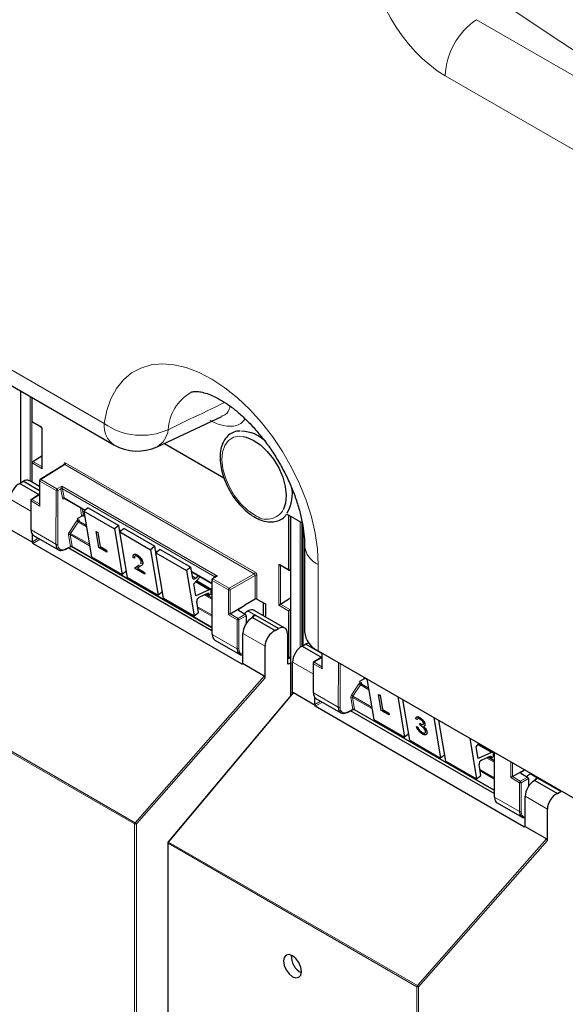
# Paper-space layout 'Blatt2' of a CAD drawing. Header units: millimetres. Extents: x 5 to 418, y 2 to 292.
# Tile 5 of 115: x 96 to 111, y 125 to 152. Entities that reach past the tile are written whole.
import ezdxf

# ---------------------------------------------------------------- set-up
doc = ezdxf.new("R2010")
doc.units = ezdxf.units.MM

psp = doc.layouts.new('Blatt2')

# ---------------------------------------------------------------- linework, layer by layer
at = {"color": 7, "linetype": 'Continuous', "lineweight": 18}
for p, q in [((108.569, 151.873), (126.162, 141.717)), ((125.325, 140.214), (107.732, 150.37)), ((85.442, 148.621), (98.588, 141.032)), ((96.348, 141.902), (96.348, 139.441)), ((96.598, 139.486), (96.598, 141.758)), ((96.644, 141.731), (96.644, 139.459)), ((96.65, 141.091), (96.877, 140.961)), ((96.924, 140.879), (96.924, 139.819)), ((96.924, 139.819), (96.65, 139.977)), ((96.673, 140.017), (96.914, 139.878)), ((97.534, 139.929), (96.884, 139.528)), ((97.51, 139.926), (97.51, 139.942)), ((102.612, 136.997), (97.534, 139.929)), ((97.557, 139.97), (102.635, 137.038)), ((97.297, 139.235), (96.861, 139.487)), ((96.861, 139.487), (96.861, 138.816)), ((96.884, 139.528), (97.32, 139.276)), ((97.32, 139.276), (97.446, 139.349)), ((97.446, 139.349), (101.626, 136.936)), ((96.834, 139.108), (96.649, 138.993)), ((97.293, 137.791), (97.297, 139.235)), ((97.344, 139.235), (97.34, 137.791)), ((97.423, 139.281), (97.344, 139.235)), ((97.464, 139.031), (97.423, 139.273)), ((101.557, 136.918), (97.47, 139.277)), ((97.47, 139.277), (97.51, 139.035)), ((97.51, 139.035), (98.076, 138.709)), ((96.616, 138.683), (96.065, 139.001)), ((96.626, 138.953), (96.626, 138.177)), ((96.861, 138.816), (96.626, 138.953)), ((96.649, 138.993), (96.851, 138.876)), ((97.537, 139.012), (97.495, 139.006)), ((97.981, 138.564), (97.946, 138.776)), ((97.998, 138.746), (98.028, 138.569)), ((98.028, 138.569), (98.061, 138.549)), ((103.595, 138.539), (103.595, 133.742)), ((97.645, 138.108), (97.847, 138.412)), ((97.885, 138.386), (97.683, 138.082)), ((97.885, 138.386), (98.11, 138.256)), ((97.923, 138.423), (97.927, 138.397)), ((98.094, 138.301), (98.102, 138.305)), ((103.844, 135.024), (103.844, 138.395)), ((103.891, 138.368), (103.891, 135.053)), ((96.626, 138.177), (97.293, 137.791)), ((97.681, 137.734), (97.629, 138.048)), ((98.194, 137.752), (97.675, 138.052)), ((97.675, 138.052), (97.727, 137.739)), ((97.683, 138.082), (98.188, 137.791)), ((99, 138.175), (99.042, 138.151)), ((103.92, 138.238), (103.92, 135.07)), ((96.66, 137.86), (96.819, 137.952)), ((96.866, 137.925), (96.671, 137.812)), ((97.551, 137.665), (97.681, 137.734)), ((97.728, 137.73), (101.475, 135.567)), ((99.966, 137.617), (100.008, 137.593)), ((99.525, 137.237), (99.526, 137.238)), ((103.269, 136.156), (103.269, 137.216)), ((103.331, 137.223), (103.315, 137.216)), ((103.315, 137.216), (103.315, 136.183)), ((103.316, 137.243), (103.542, 137.113)), ((104.328, 137.246), (104.328, 134.932)), ((100.933, 137.059), (101.472, 136.748)), ((100.953, 136.936), (101.046, 136.883)), ((101.626, 136.936), (101.504, 136.86)), ((101.559, 136.906), (101.557, 136.918)), ((101.94, 136.609), (102.612, 136.997)), ((102.636, 136.956), (101.963, 136.568)), ((102.636, 136.318), (102.636, 136.956)), ((102.683, 136.956), (102.683, 136.318)), ((101.037, 136.782), (101.4, 136.572)), ((101.066, 136.815), (101.472, 136.58)), ((101.481, 136.82), (101.485, 135.371)), ((101.917, 136.568), (101.481, 136.82)), ((101.504, 136.86), (101.94, 136.609)), ((101.271, 136.431), (101.473, 136.315)), ((101.357, 136.47), (101.389, 136.452)), ((101.472, 136.493), (101.459, 136.5)), ((101.917, 135.898), (101.917, 136.568)), ((101.963, 136.568), (101.963, 135.925)), ((102.854, 135.875), (102.854, 136.22)), ((103.542, 135.999), (103.269, 136.156)), ((103.314, 136.183), (103.564, 136.039)), ((101.091, 136.115), (101.474, 135.894)), ((101.474, 135.859), (101.097, 136.076)), ((102.152, 135.762), (101.917, 135.898)), ((101.963, 135.925), (102.176, 135.802)), ((102.176, 135.802), (102.368, 135.913)), ((102.187, 136.045), (102.187, 136.018)), ((102.391, 135.873), (102.199, 135.762)), ((102.441, 136), (102.653, 135.878)), ((102.622, 135.886), (102.645, 135.873)), ((102.152, 134.986), (102.152, 135.762)), ((102.199, 135.762), (102.199, 134.986)), ((101.485, 135.371), (102.152, 134.986)), ((102.902, 135.054), (102.306, 135.398)), ((104.433, 134.871), (104.433, 134.445)), ((102.27, 134.58), (102.306, 134.602)), ((103.501, 134.593), (103.525, 134.58)), ((103.542, 134.746), (103.585, 134.772)), ((104.187, 134.312), (103.637, 134.63)), ((104.197, 134.581), (104.197, 133.805)), ((104.433, 134.445), (104.197, 134.581)), ((104.406, 134.737), (104.22, 134.622)), ((104.22, 134.622), (104.423, 134.505)), ((104.865, 133.42), (104.868, 134.62)), ((104.915, 134.593), (104.911, 133.42)), ((99.401, 130.285), (92.73, 134.136)), ((92.743, 134.168), (99.414, 130.316)), ((99.414, 130.316), (102.878, 134.251)), ((102.902, 134.207), (99.448, 130.284)), ((105.217, 133.737), (105.419, 134.041)), ((105.457, 134.015), (105.255, 133.711)), ((105.457, 134.015), (105.682, 133.885)), ((105.494, 134.052), (105.499, 134.026)), ((105.553, 134.193), (105.547, 134.228)), ((105.599, 134.198), (105.633, 134.178)), ((105.599, 134.198), (105.599, 134.198)), ((103.66, 133.8), (100.315, 129.796)), ((104.197, 133.805), (104.865, 133.42)), ((105.665, 133.93), (105.673, 133.934)), ((104.232, 133.489), (104.391, 133.581)), ((104.438, 133.554), (104.243, 133.441)), ((105.253, 133.363), (105.2, 133.677)), ((105.766, 133.381), (105.247, 133.681)), ((105.247, 133.681), (105.299, 133.368)), ((105.255, 133.711), (105.76, 133.419)), ((105.123, 133.294), (105.253, 133.363)), ((105.3, 133.359), (109.046, 131.196)), ((108.638, 132.444), (109.044, 132.209)), ((108.609, 132.411), (108.972, 132.201)), ((109.054, 132.204), (109.057, 131)), ((108.843, 132.06), (109.044, 131.944)), ((108.929, 132.099), (108.961, 132.081)), ((109.044, 132.122), (109.031, 132.129)), ((109.488, 131.527), (109.488, 131.953)), ((109.535, 131.926), (109.535, 131.554)), ((108.663, 131.744), (109.046, 131.523)), ((109.046, 131.488), (108.669, 131.705)), ((109.758, 131.674), (109.758, 131.647)), ((109.724, 131.391), (109.488, 131.527)), ((109.535, 131.554), (109.747, 131.431)), ((109.724, 130.615), (109.724, 131.391)), ((109.747, 131.431), (109.94, 131.542)), ((109.963, 131.502), (109.771, 131.391)), ((109.771, 131.391), (109.771, 130.615)), ((110.013, 131.629), (110.225, 131.507)), ((110.194, 131.515), (110.217, 131.502)), ((109.057, 131), (109.724, 130.615)), ((110.473, 130.683), (109.878, 131.027)), ((99.401, 112.393), (99.401, 130.285)), ((99.448, 130.284), (99.448, 112.393)), ((109.842, 130.209), (109.878, 130.231)), ((100.315, 129.796), (106.986, 125.945)), ((106.986, 125.945), (110.45, 129.88)), ((110.473, 129.836), (107.02, 125.913)), ((106.973, 125.914), (100.302, 129.765)), ((100.302, 129.765), (100.302, 111.873)), ((106.973, 108.022), (106.973, 125.914)), ((107.02, 125.913), (107.02, 108.022))]:
    psp.add_line(p, q, dxfattribs=at)
at = {"color": 7, "linetype": 'Continuous', "lineweight": 25}
for p, q in [((85.701, 148.048), (98.847, 140.459)), ((96.339, 141.908), (96.339, 139.435)), ((96.65, 141.091), (96.65, 141.728)), ((100.006, 140.408), (101.743, 141.222)), ((96.657, 141.076), (96.883, 140.945)), ((96.914, 140.893), (96.914, 139.852)), ((100.2, 140.499), (101.799, 139.576)), ((96.673, 140.017), (96.914, 140.165)), ((96.65, 139.456), (96.65, 139.977)), ((97.517, 139.931), (96.867, 139.529)), ((96.323, 139.426), (96.412, 139.481)), ((96.323, 139.426), (96.851, 139.121)), ((96.851, 139.227), (96.412, 139.481)), ((96.851, 139.34), (96.576, 139.499)), ((96.851, 139.501), (96.851, 138.849)), ((96.817, 139.109), (96.632, 138.994)), ((96.851, 139.098), (96.834, 139.108)), ((96.616, 138.966), (96.616, 138.19)), ((97.517, 139.024), (98.07, 138.705)), ((98.155, 138.771), (98.039, 138.68)), ((98.155, 138.771), (98.98, 138.294)), ((97.987, 138.549), (97.864, 138.478)), ((98.034, 138.558), (98.062, 138.542)), ((98.039, 138.68), (98.244, 137.458)), ((98.039, 138.68), (98.864, 138.204)), ((103.477, 138.607), (103.898, 138.364)), ((103.542, 137.113), (103.542, 138.57)), ((103.585, 138.545), (103.585, 133.731)), ((97.864, 138.478), (97.871, 138.437)), ((97.871, 138.437), (97.871, 138.437)), ((98.104, 138.295), (97.917, 138.403)), ((98.98, 138.294), (98.864, 138.204)), ((99.009, 138.125), (98.98, 138.294)), ((103.91, 138.307), (103.91, 135.064)), ((96.668, 137.836), (96.088, 138.171)), ((96.66, 137.86), (96.66, 138.054)), ((96.693, 138.025), (97.363, 137.638)), ((98.369, 138.131), (98.371, 138.132)), ((98.441, 137.703), (98.369, 138.131)), ((98.369, 138.131), (98.412, 138.106)), ((98.371, 138.132), (98.413, 138.107)), ((98.412, 138.106), (98.413, 138.107)), ((98.412, 138.106), (98.475, 137.729)), ((98.413, 138.107), (98.477, 137.73)), ((98.864, 138.204), (99.069, 136.982)), ((99.001, 138.167), (99.037, 138.147)), ((99.121, 138.213), (99.005, 138.122)), ((99.005, 138.122), (99.83, 137.646)), ((99.21, 136.9), (99.005, 138.122)), ((99.121, 138.213), (99.946, 137.736)), ((102.27, 134.58), (96.671, 137.812)), ((97.544, 137.649), (97.689, 137.727)), ((97.721, 137.727), (101.475, 135.56)), ((98.475, 137.729), (98.477, 137.73)), ((98.475, 137.729), (98.647, 137.63)), ((98.477, 137.73), (98.648, 137.631)), ((99.946, 137.736), (99.83, 137.646)), ((99.975, 137.567), (99.946, 137.736)), ((103.962, 137.756), (103.962, 135.442)), ((101.475, 135.469), (97.624, 137.692)), ((98.244, 137.458), (99.069, 136.982)), ((98.655, 137.58), (98.441, 137.703)), ((98.647, 137.63), (98.648, 137.631)), ((98.647, 137.63), (98.655, 137.58)), ((98.648, 137.631), (98.656, 137.581)), ((98.655, 137.58), (98.656, 137.581)), ((99.472, 137.505), (99.473, 137.506)), ((99.83, 137.646), (100.035, 136.424)), ((99.968, 137.609), (100.003, 137.589)), ((100.088, 137.655), (99.972, 137.564)), ((99.972, 137.564), (100.797, 137.088)), ((100.176, 136.342), (99.972, 137.564)), ((100.088, 137.655), (100.913, 137.179)), ((99.398, 137.418), (99.361, 137.44)), ((99.395, 137.153), (99.525, 137.237)), ((99.396, 137.154), (99.526, 137.238)), ((99.398, 137.418), (99.399, 137.419)), ((99.56, 137.2), (99.476, 137.146)), ((99.618, 137.306), (99.619, 137.307)), ((103.323, 137.228), (103.549, 137.098)), ((99.182, 137.07), (99.069, 136.982)), ((99.395, 137.153), (99.396, 137.154)), ((99.675, 136.991), (99.395, 137.153)), ((99.476, 137.146), (99.668, 137.035)), ((99.477, 137.147), (99.669, 137.036)), ((99.668, 137.035), (99.669, 137.036)), ((99.668, 137.035), (99.675, 136.991)), ((99.669, 137.036), (99.676, 136.992)), ((99.675, 136.991), (99.676, 136.992)), ((100.913, 137.179), (100.797, 137.088)), ((100.797, 137.088), (101.001, 135.866)), ((100.962, 136.884), (100.913, 137.179)), ((100.934, 137.051), (101.472, 136.741)), ((100.989, 136.726), (101.159, 136.921)), ((101.107, 136.952), (101.046, 136.883)), ((103.585, 137.11), (103.564, 137.099)), ((99.21, 136.9), (100.035, 136.424)), ((101.042, 136.409), (100.989, 136.726)), ((101.435, 136.573), (101.049, 136.796)), ((101.062, 136.81), (101.472, 136.573)), ((101.471, 136.833), (101.475, 135.385)), ((101.576, 136.917), (101.487, 136.862)), ((100.148, 136.512), (100.035, 136.424)), ((101.4, 136.572), (101.042, 136.409)), ((101.132, 136.368), (101.384, 136.483)), ((101.473, 136.35), (101.305, 136.447)), ((101.347, 136.466), (101.399, 136.436)), ((101.384, 136.483), (101.389, 136.452)), ((101.459, 136.506), (101.452, 136.546)), ((101.472, 136.503), (101.458, 136.512)), ((100.176, 136.342), (101.001, 135.866)), ((101.117, 135.957), (101.068, 136.251)), ((101.963, 135.925), (102.357, 136.152)), ((102.187, 136.045), (102.357, 136.152)), ((102.636, 136.318), (102.357, 136.154)), ((102.357, 136.154), (102.357, 136.152)), ((102.683, 136.318), (102.908, 136.188)), ((102.863, 135.87), (102.863, 136.214)), ((102.908, 136.188), (102.908, 135.843)), ((103.315, 136.183), (103.585, 136.35)), ((101.001, 135.866), (101.117, 135.957)), ((102.187, 136.018), (102.368, 135.913)), ((102.391, 135.873), (102.391, 135.66)), ((103.431, 135.541), (102.611, 136.015)), ((102.645, 135.873), (102.653, 135.878)), ((103.261, 135.527), (102.653, 135.878)), ((103.542, 134.746), (103.542, 135.999)), ((103.564, 136.039), (103.585, 136.053)), ((102.563, 135.823), (102.547, 135.814)), ((102.563, 135.823), (103.169, 135.473)), ((102.306, 134.601), (102.306, 135.398)), ((103.169, 135.473), (103.261, 135.527)), ((103.501, 135.388), (103.501, 134.594)), ((101.553, 135.219), (102.223, 134.833)), ((103.895, 135.054), (103.984, 135.11)), ((104.423, 134.856), (103.984, 135.11)), ((102.902, 134.207), (102.902, 135.054)), ((103.895, 135.054), (104.423, 134.75)), ((104.328, 134.932), (120.008, 125.88)), ((104.423, 134.877), (104.423, 134.478)), ((102.878, 134.251), (102.298, 134.586)), ((103.518, 134.732), (103.501, 134.742)), ((103.525, 134.58), (103.585, 134.612)), ((103.535, 134.731), (103.585, 134.761)), ((103.637, 133.793), (103.637, 134.63)), ((104.187, 134.595), (104.187, 133.819)), ((104.389, 134.738), (104.203, 134.623)), ((104.423, 134.727), (104.406, 134.737)), ((105.559, 134.178), (105.436, 134.107)), ((105.436, 134.107), (105.443, 134.066)), ((105.443, 134.066), (105.443, 134.066)), ((105.675, 133.924), (105.489, 134.032)), ((105.606, 134.187), (105.634, 134.171)), ((105.633, 134.179), (105.815, 133.087)), ((103.641, 133.798), (100.3, 129.8)), ((104.24, 133.465), (103.66, 133.8)), ((105.941, 133.76), (105.942, 133.761)), ((106.013, 133.332), (105.941, 133.76)), ((105.941, 133.76), (105.984, 133.735)), ((105.942, 133.761), (105.985, 133.736)), ((104.232, 133.489), (104.232, 133.683)), ((104.265, 133.653), (104.934, 133.267)), ((105.984, 133.735), (105.985, 133.736)), ((105.984, 133.735), (106.047, 133.358)), ((105.985, 133.736), (106.048, 133.358)), ((106.458, 133.702), (106.64, 132.611)), ((106.782, 132.529), (106.599, 133.621)), ((109.842, 130.209), (104.243, 133.441)), ((105.115, 133.278), (105.261, 133.356)), ((109.047, 131.098), (105.196, 133.321)), ((105.293, 133.356), (109.046, 131.189)), ((106.227, 133.209), (106.013, 133.332)), ((106.047, 133.358), (106.219, 133.259)), ((106.047, 133.358), (106.048, 133.358)), ((106.048, 133.358), (106.22, 133.26)), ((106.219, 133.259), (106.22, 133.26)), ((106.219, 133.259), (106.227, 133.209)), ((106.22, 133.26), (106.228, 133.21)), ((105.815, 133.087), (106.64, 132.611)), ((106.227, 133.209), (106.228, 133.21)), ((106.981, 133.084), (106.944, 133.105)), ((106.981, 133.084), (106.982, 133.085)), ((106.995, 133.103), (106.982, 133.085)), ((107.048, 133.144), (107.049, 133.145)), ((107.056, 132.976), (107.057, 132.977)), ((107.063, 132.932), (107.056, 132.976)), ((107.187, 132.963), (107.188, 132.964)), ((107.424, 133.145), (107.607, 132.053)), ((107.748, 131.971), (107.565, 133.063)), ((106.753, 132.699), (106.64, 132.611)), ((106.963, 132.9), (106.965, 132.901)), ((106.963, 132.9), (107.001, 132.879)), ((106.965, 132.901), (107.002, 132.88)), ((107.001, 132.879), (107.002, 132.88)), ((107.043, 132.801), (107.044, 132.802)), ((107.116, 132.738), (107.117, 132.739)), ((107.204, 132.841), (107.206, 132.842)), ((107.242, 132.75), (107.243, 132.751)), ((106.782, 132.529), (107.607, 132.053)), ((108.39, 132.587), (108.573, 131.495)), ((108.56, 132.355), (108.638, 132.444)), ((109.007, 132.202), (108.621, 132.425)), ((108.634, 132.439), (109.044, 132.202)), ((108.613, 132.038), (108.56, 132.355)), ((108.972, 132.201), (108.613, 132.038)), ((109.03, 132.135), (109.024, 132.175)), ((109.044, 132.209), (109.047, 131.014)), ((107.72, 132.141), (107.607, 132.053)), ((107.748, 131.971), (108.573, 131.495)), ((108.704, 131.997), (108.955, 132.111)), ((109.044, 131.979), (108.877, 132.076)), ((108.918, 132.095), (108.97, 132.065)), ((108.955, 132.111), (108.961, 132.081)), ((109.044, 132.132), (109.029, 132.141)), ((108.689, 131.585), (108.64, 131.88)), ((109.535, 131.554), (109.857, 131.74)), ((109.758, 131.674), (109.86, 131.738)), ((109.759, 131.647), (109.94, 131.542)), ((108.573, 131.495), (108.689, 131.585)), ((109.963, 131.502), (109.963, 131.289)), ((110.135, 131.452), (110.119, 131.443)), ((110.135, 131.452), (110.741, 131.102)), ((110.217, 131.502), (110.225, 131.507)), ((110.833, 131.156), (110.225, 131.507)), ((110.741, 131.102), (110.833, 131.156)), ((109.125, 130.848), (109.794, 130.462)), ((109.878, 130.23), (109.878, 131.027)), ((110.473, 129.836), (110.473, 130.683)), ((110.45, 129.88), (109.87, 130.215)), ((100.292, 129.778), (100.292, 111.887))]:
    psp.add_line(p, q, dxfattribs=at)
at = {"color": 7, "linetype": 'Continuous', "lineweight": 18, "flags": 128}
for points in [[(98.588, 141.032), (98.658, 141.383), (98.767, 141.698), (98.915, 141.974), (99.1, 142.205), (99.318, 142.389), (99.566, 142.523), (99.842, 142.605), (100.141, 142.634), (100.458, 142.61), (100.789, 142.532), (101.13, 142.402), (101.476, 142.222), (101.821, 141.995), (102.16, 141.723), (102.489, 141.411), (102.804, 141.062), (103.098, 140.683), (103.369, 140.279), (103.612, 139.854), (103.824, 139.416), (104.002, 138.971), (104.143, 138.525), (104.245, 138.085), (104.307, 137.656), (104.328, 137.246)], [(102.626, 138.574), (102.434, 138.705), (102.25, 138.88), (102.084, 139.089), (101.944, 139.324), (101.838, 139.571), (101.77, 139.819), (101.744, 140.055), (101.761, 140.268), (101.82, 140.446), (101.919, 140.58), (102.052, 140.665), (102.213, 140.695), (102.31, 140.688)], [(100.3, 129.8), (100.301, 129.801), (100.303, 129.801), (100.306, 129.8), (100.31, 129.799), (100.315, 129.796)]]:
    psp.add_lwpolyline(points, dxfattribs=at)
at = {"color": 7, "linetype": 'Continuous', "lineweight": 25, "flags": 128}
for points in [[(102.31, 140.688), (102.394, 140.669), (102.585, 140.589), (102.777, 140.458), (102.961, 140.284), (103.127, 140.074), (103.267, 139.839), (103.373, 139.592), (103.441, 139.344), (103.468, 139.108), (103.451, 138.895), (103.397, 138.729)], [(101.046, 136.883), (101.033, 136.87), (101.02, 136.861), (101.006, 136.855), (100.993, 136.853), (100.982, 136.855), (100.973, 136.861), (100.966, 136.871), (100.962, 136.884)], [(101.389, 136.452), (101.394, 136.44), (101.403, 136.434), (101.416, 136.435), (101.43, 136.442), (101.443, 136.455), (101.453, 136.472), (101.458, 136.49), (101.459, 136.506)], [(108.961, 132.081), (108.966, 132.069), (108.975, 132.063), (108.988, 132.064), (109.002, 132.071), (109.014, 132.084), (109.024, 132.101), (109.03, 132.119), (109.03, 132.135)], [(103.637, 126.746), (103.544, 126.778), (103.465, 126.763), (103.412, 126.702), (103.394, 126.605), (103.412, 126.487), (103.465, 126.365), (103.544, 126.259), (103.637, 126.183), (103.73, 126.151), (103.809, 126.166), (103.862, 126.227), (103.881, 126.324), (103.862, 126.442), (103.809, 126.564), (103.73, 126.67), (103.637, 126.746)]]:
    psp.add_lwpolyline(points, dxfattribs=at)
at = {"color": 7, "linetype": 'Continuous', "lineweight": 18}
for centre, radius, start, end in [((109.664, 150.278), 1.935, 124.4666, 177.2658), ((101.545, 140.795), 1.247, 120.0161, 176.7416), ((96.892, 140.959), 0.0161, 172.9606, 235.6794), ((96.931, 140.894), 0.0169, 186.7025, 245.4816), ((99.204, 140.966), 0.62, 173.888, 234.7998), ((99.589, 142.45), 1.735, 234.7813, 294.168), ((99.718, 140.92), 0.584, 299.215, 354.7003), ((97.502, 139.926), 0.0182, 19.2634, 64.3043), ((97.505, 139.972), 0.0514, 303.2297, 357.3477), ((96.867, 139.502), 0.016, 184.1293, 247.1908), ((96.913, 139.485), 0.0514, 123.2297, 177.3477), ((96.875, 139.514), 0.0162, 53.4892, 117.3259), ((97.348, 139.233), 0.0514, 123.2297, 177.3477), ((97.321, 139.281), 0.0512, 242.4759, 296.7416), ((97.291, 139.232), 0.0528, 3.4149, 56.4832), ((97.446, 139.236), 0.0504, 62.6429, 117.9178), ((97.45, 139.237), 0.0449, 63.9209, 126.4321), ((97.491, 138.995), 0.0449, 63.9209, 126.4321), ((96.632, 138.967), 0.016, 184.1293, 247.1908), ((96.677, 138.95), 0.0514, 123.2297, 177.3477), ((96.639, 138.98), 0.0162, 53.4892, 117.3259), ((97.518, 139.002), 0.0238, 102.175, 169.771), ((98.008, 138.528), 0.0449, 63.9209, 126.4321), ((102.946, 138.977), 0.514, 231.5151, 331.2669), ((98.105, 138.75), 0.425, 232.6804, 238.9253), ((97.934, 138.406), 0.0204, 123.7902, 182.0212), ((97.655, 138.012), 0.0449, 63.9209, 126.4321), ((97.903, 138.446), 0.425, 232.6804, 238.9253), ((97.317, 137.837), 0.0512, 242.4759, 296.7416), ((97.708, 137.698), 0.0449, 63.9209, 126.4321), ((97.705, 137.696), 0.0408, 54.9274, 123.3475), ((104.579, 137.813), 0.62, 185.4968, 246.09), ((97.535, 137.663), 0.0167, 303.6026, 5.3504), ((103.292, 137.262), 0.0514, 242.6565, 296.7662), ((103.332, 137.242), 0.0165, 173.888, 234.7998), ((101.549, 136.905), 0.018, 17.5405, 64.455), ((101.547, 136.9), 0.0203, 30.4838, 61.6846), ((102.584, 137.04), 0.0514, 303.2297, 357.3477), ((102.659, 136.91), 0.0514, 62.6565, 116.7662), ((101.488, 136.835), 0.0164, 185.2459, 246.429), ((101.532, 136.818), 0.0514, 123.2297, 177.3477), ((101.495, 136.847), 0.0167, 54.4655, 116.3558), ((101.968, 136.566), 0.0514, 123.2297, 177.3477), ((101.94, 136.614), 0.0514, 242.6565, 296.7662), ((101.911, 136.565), 0.0529, 3.5222, 56.4778), ((102.204, 135.76), 0.0514, 123.2297, 177.3477), ((102.176, 135.808), 0.0514, 242.6565, 296.7662), ((102.146, 135.758), 0.0529, 3.5222, 56.4778), ((102.176, 135.032), 0.0514, 242.6565, 296.7662), ((104.203, 134.596), 0.016, 184.1293, 247.1908), ((104.249, 134.579), 0.0514, 123.2297, 177.3477), ((104.211, 134.609), 0.0162, 53.4892, 117.3259), ((105.677, 134.379), 0.425, 232.6804, 238.9253), ((105.506, 134.035), 0.0204, 123.7902, 182.0212), ((105.58, 134.157), 0.0449, 63.9209, 126.4321), ((105.227, 133.64), 0.0449, 63.9209, 126.4321), ((105.475, 134.075), 0.425, 232.6804, 238.9253), ((104.888, 133.466), 0.0512, 242.4759, 296.7416), ((105.106, 133.292), 0.0167, 303.6026, 5.3504), ((105.279, 133.327), 0.0449, 63.9209, 126.4321), ((105.276, 133.325), 0.0408, 54.9274, 123.3475), ((109.775, 131.388), 0.0514, 123.2297, 177.3477), ((109.748, 131.436), 0.0514, 242.6565, 296.7662), ((109.718, 131.387), 0.0529, 3.5222, 56.4778), ((109.748, 130.66), 0.0514, 242.6565, 296.7662), ((99.453, 130.282), 0.0515, 138.52, 177.2636), ((99.356, 130.221), 0.112, 34.6783, 58.7001), ((99.425, 130.33), 0.0514, 242.6565, 296.7662), ((100.353, 129.762), 0.0515, 138.52, 177.2636), ((100.308, 129.78), 0.0165, 185.0787, 246.2415), ((107.024, 125.911), 0.0515, 138.52, 177.2636), ((106.996, 125.959), 0.0514, 242.6565, 296.7662), ((106.928, 125.85), 0.112, 34.6783, 58.7001)]:
    psp.add_arc(centre, radius, start, end, dxfattribs=at)
at = {"color": 7, "linetype": 'Continuous', "lineweight": 25}
for centre, radius, start, end in [((102.235, 139.844), 0.984, 46.4583, 87.9889), ((99.472, 141.542), 1.25, 240.0027, 295.1373), ((96.885, 139.501), 0.0333, 121.7291, 180), ((102.698, 139.126), 0.935, 328.169, 14.0235), ((96.649, 138.966), 0.0333, 121.7291, 180), ((96.632, 138.191), 0.016, 184.1293, 247.1908), ((97.537, 137.664), 0.0165, 233.6157, 292.9576), ((101.505, 136.834), 0.0333, 121.7318, 180.1525), ((101.418, 136.543), 0.0339, 4.7698, 122.1417), ((101.19, 136.26), 0.122, 118.1691, 184.1411), ((101.492, 135.386), 0.0164, 185.2459, 246.429), ((104.563, 135.487), 0.603, 184.2707, 247.0494), ((104.221, 134.595), 0.0333, 121.7291, 180), ((104.203, 133.82), 0.016, 184.1293, 247.1908), ((105.109, 133.293), 0.0165, 233.6157, 292.9576), ((108.566, 132.513), 0.0312, 199.5859, 279.1095), ((108.99, 132.172), 0.0339, 4.7698, 122.1417), ((108.762, 131.889), 0.122, 118.1691, 184.1411), ((109.063, 131.015), 0.0164, 185.2459, 246.429), ((100.325, 129.778), 0.0333, 140.1152, 180), ((104.099, 126.731), 0.495, 176.4112, 243.5834)]:
    psp.add_arc(centre, radius, start, end, dxfattribs=at)
at = {"color": 7, "linetype": 'Continuous', "lineweight": 18}
for centre, major_axis, ratio, start_param, end_param in [((107.737, 152.752), (-1.458, 2.526), 0.578965, 0.786849, 2.354907), ((236.428, 223.756), (166.595, 8.047), 0.60688, 3.82384, 3.966971), ((236.474, 222.763), (167.846, 8.044), 0.606667, 3.824081, 3.971771), ((96.876, 140.906), (-0.0333, 0.0578), 0.577908, 3.92875, 5.498633), ((97.557, 139.915), (-0.0333, 0.0578), 0.577206, 5.498021, 7.068512), ((97.533, 139.901), (-0.0158, 0.0294), 0.576503, 5.515406, 6.31802), ((97.447, 139.322), (0.0211, 0.0489), 0.234251, 1.089993, 2.663561), ((97.447, 139.322), (-0.0202, 0.0487), 0.214465, 3.634049, 5.207618), ((97.471, 139.309), (0.0344, 0.0571), 0.585558, 2.386902, 2.54121), ((97.494, 139.295), (0.0177, 0.0283), 0.593469, 2.398065, 2.552372), ((97.534, 139.053), (0.0177, 0.0283), 0.593469, 2.552372, 3.163319), ((97.511, 139.066), (0.0344, 0.0571), 0.585558, 2.54121, 3.588407), ((98.029, 138.6), (0.0344, 0.0571), 0.585558, 2.54121, 2.90933), ((98.052, 138.586), (0.0177, 0.0283), 0.593469, 2.552372, 3.163319), ((97.878, 138.387), (0.0344, 0.0571), 0.585558, 0.939456, 1.494012), ((97.877, 138.387), (0.0323, 0.0583), 0.568962, 5.662266, 7.184369), ((97.901, 138.373), (0.0177, 0.0283), 0.593469, 0.941753, 1.505175), ((97.901, 138.373), (0.0157, 0.0294), 0.560319, 6.263818, 7.183844), ((97.676, 138.083), (0.0344, 0.0571), 0.585558, 1.494012, 2.54121), ((97.699, 138.069), (0.0177, 0.0283), 0.593469, 1.505175, 2.552372), ((97.556, 137.911), (0.155, 0.257), 0.585558, 2.366677, 3.92002), ((97.657, 137.748), (-0.0241, 0.0247), 0.35216, 3.652218, 3.840823), ((97.706, 137.774), (0.0212, 0.0476), 0.236756, 2.827209, 3.438277), ((97.706, 137.774), (-0.0197, 0.0482), 0.23661, 2.84514, 3.456086), ((97.68, 137.766), (-0.0408, 0.0535), 0.467927, 3.678044, 3.866649), ((103.316, 137.189), (-0.0333, 0.0578), 0.576853, 5.499542, 7.069425), ((103.339, 137.202), (-0.0183, 0.028), 0.55464, 6.20273, 7.03952), ((101.627, 136.909), (0.0697, -0.0149), 0.370375, 1.655752, 3.22932), ((101.579, 136.936), (0.0157, 0.0294), 0.560319, 2.356971, 2.511278), ((101.627, 136.909), (0.0692, 0.017), 0.370371, 1.485914, 2.288556), ((102.612, 136.97), (-0.0167, 0.0289), 0.598058, 3.927226, 5.497718), ((102.635, 136.983), (-0.0333, 0.0577), 0.577557, 3.927224, 5.497716), ((102.415, 135.106), (0.154, 0.257), 0.587369, 2.36515, 3.406946), ((105.45, 134.016), (0.0344, 0.0571), 0.585558, 0.939456, 1.494012), ((105.449, 134.016), (0.0323, 0.0583), 0.568962, 5.662266, 7.184369), ((105.473, 134.002), (0.0177, 0.0283), 0.593469, 0.941753, 1.505175), ((105.473, 134.002), (0.0157, 0.0294), 0.560319, 6.263818, 7.183844), ((105.6, 134.229), (0.0344, 0.0571), 0.585558, 2.54121, 2.90933), ((105.623, 134.215), (0.0177, 0.0283), 0.593469, 2.552372, 3.163319), ((105.248, 133.712), (0.0344, 0.0571), 0.585558, 1.494012, 2.54121), ((105.271, 133.698), (0.0177, 0.0283), 0.593469, 1.505175, 2.552372), ((105.127, 133.54), (0.155, 0.257), 0.585558, 2.366677, 3.92002), ((105.229, 133.377), (-0.0241, 0.0247), 0.35216, 3.652218, 3.840823), ((105.278, 133.403), (0.0212, 0.0476), 0.236756, 2.827209, 3.438277), ((105.278, 133.403), (-0.0197, 0.0482), 0.23661, 2.84514, 3.456086), ((105.252, 133.395), (-0.0408, 0.0535), 0.467927, 3.678044, 3.866649), ((109.987, 130.735), (0.154, 0.257), 0.587369, 2.36515, 3.406946)]:
    psp.add_ellipse(centre, major_axis=major_axis, ratio=ratio, start_param=start_param, end_param=end_param, dxfattribs=at)
at = {"color": 7, "linetype": 'Continuous', "lineweight": 25}
for centre, major_axis, ratio, start_param, end_param in [((96.674, 141.104), (0.0171, 0.0286), 0.587369, 2.36515, 3.150629), ((96.674, 139.99), (0.0171, 0.0286), 0.587369, 0.846713, 2.36515), ((96.947, 139.833), (-0.0236, 0.0408), 0.577335, 0.785358, 1.570756), ((96.296, 139.139), (0.162, 0.291), 0.567218, 0.660989, 2.347686), ((96.412, 139.208), (0.162, 0.291), 0.567218, 6.274758, 7.060075), ((96.834, 139.081), (-0.0167, 0.0289), 0.577206, 5.498021, 6.300635), ((96.885, 138.83), (-0.0236, 0.0408), 0.577335, 0.785358, 1.570756), ((96.858, 138.315), (0.163, 0.291), 0.568242, 2.348502, 3.133981), ((96.684, 137.847), (-0.0167, 0.0289), 0.577557, 0.785632, 1.615746), ((96.72, 137.868), (0.0505, 0.054), 0.359583, 2.484661, 3.225039), ((97.532, 137.925), (0.171, 0.286), 0.584752, 2.365594, 3.918937), ((103.565, 137.127), (0.0162, 0.0291), 0.567218, 2.347686, 3.866122), ((102.659, 136.304), (0.0333, 0.0008), 0.592198, 0.771607, 2.32495), ((103.292, 136.17), (0.0333, 0.0192), 0.00007, 0.837717, 2.356154), ((103.292, 136.197), (0.0333, 0.0016), 0.606667, 5.416362, 5.451269), ((101.94, 135.912), (0.0333, 0.0192), 0.00007, 0.802811, 2.356154), ((102.211, 136.032), (0.0333, 0.0005), 0.587275, 2.373339, 3.917956), ((102.441, 135.728), (0.163, 0.291), 0.568242, 0.777706, 1.182052), ((102.368, 135.886), (-0.0167, 0.0289), 0.577557, 3.927224, 5.497716), ((102.441, 135.728), (0.171, 0.286), 0.586378, 0.008105, 0.793422), ((102.63, 135.619), (0.162, 0.291), 0.566193, 0.810986, 1.231265), ((102.653, 135.605), (0.162, 0.291), 0.567218, 0.77689, 0.811796), ((103.565, 136.013), (0.0162, 0.0291), 0.567218, 0.82925, 2.347686), ((102.538, 135.536), (0.162, 0.291), 0.567218, 0.735275, 2.347686), ((103.261, 135.254), (0.171, 0.286), 0.587369, 5.506743, 7.077539), ((101.717, 135.509), (0.162, 0.291), 0.569814, 2.347111, 3.13259), ((103.141, 135.188), (0.171, 0.286), 0.587369, 0.678453, 2.36515), ((103.984, 134.837), (0.162, 0.291), 0.567218, 0.373516, 0.77689), ((102.392, 135.12), (0.171, 0.286), 0.586378, 2.364218, 3.568607), ((103.868, 134.768), (0.162, 0.291), 0.567218, 0.660989, 2.347686), ((102.317, 134.636), (0.0487, 0.0552), 0.363623, 3.214844, 3.955221), ((102.282, 134.615), (-0.0167, 0.0289), 0.577206, 3.096806, 3.92692), ((103.525, 134.607), (0.0171, 0.0286), 0.587369, 2.36515, 3.918493), ((103.518, 134.759), (-0.0167, 0.0289), 0.577206, 2.356428, 3.92692), ((104.406, 134.71), (-0.0167, 0.0289), 0.577206, 5.498021, 6.300635), ((104.457, 134.459), (-0.0236, 0.0408), 0.577335, 0.785358, 1.570756), ((102.878, 134.22), (-0.0146, 0.0323), 0.574256, 4.046328, 5.609201), ((103.66, 133.769), (-0.0148, 0.0325), 0.565458, 5.613623, 6.548363), ((104.429, 133.944), (0.163, 0.291), 0.568242, 2.348502, 3.133981), ((104.256, 133.476), (-0.0167, 0.0289), 0.577557, 0.785632, 1.615746), ((104.292, 133.497), (0.0505, 0.054), 0.359583, 2.484661, 3.225039), ((105.104, 133.554), (0.171, 0.286), 0.584752, 2.365594, 3.918937), ((109.783, 131.661), (0.0333, 0.0005), 0.587275, 2.373339, 3.917956), ((109.512, 131.54), (0.0333, 0.0192), 0.00007, 0.802811, 2.356154), ((110.109, 131.165), (0.162, 0.291), 0.567218, 0.735275, 2.347686), ((110.013, 131.357), (0.163, 0.291), 0.568242, 0.777706, 1.182052), ((109.94, 131.515), (-0.0167, 0.0289), 0.577557, 3.927224, 5.497716), ((110.202, 131.248), (0.162, 0.291), 0.566193, 0.810986, 1.231266), ((110.225, 131.234), (0.162, 0.291), 0.567218, 0.77689, 0.811796), ((110.713, 130.817), (0.171, 0.286), 0.587369, 0.678453, 2.36515), ((109.289, 131.138), (0.162, 0.291), 0.569814, 2.347111, 3.13259), ((109.964, 130.749), (0.171, 0.286), 0.586378, 2.364218, 3.568607), ((109.889, 130.265), (0.0487, 0.0552), 0.363623, 3.214844, 3.955221), ((109.854, 130.244), (-0.0167, 0.0289), 0.577206, 3.096806, 3.92692), ((110.45, 129.849), (-0.0146, 0.0323), 0.574256, 4.046328, 5.609201)]:
    psp.add_ellipse(centre, major_axis=major_axis, ratio=ratio, start_param=start_param, end_param=end_param, dxfattribs=at)
for points, knots in [([(100.92, 141.874), (100.929, 141.878), (100.945, 141.886), (101.008, 141.896), (101.109, 141.894), (101.252, 141.867), (101.433, 141.806), (101.638, 141.709), (101.863, 141.574), (102.101, 141.399), (102.346, 141.185), (102.59, 140.936), (102.829, 140.654), (103.056, 140.345), (103.265, 140.015), (103.453, 139.67), (103.614, 139.318), (103.746, 138.966), (103.848, 138.623), (103.917, 138.297), (103.955, 138.003), (103.96, 137.835), (103.962, 137.756)], [0, 0, 0, 0, 0.058392, 0.110339, 0.158145, 0.208645, 0.256952, 0.304816, 0.352876, 0.401478, 0.450749, 0.500667, 0.551137, 0.602026, 0.653186, 0.704466, 0.75569, 0.806675, 0.857272, 0.907341, 0.95677, 1, 1, 1, 1]), ([(96.883, 140.945), (96.886, 140.944), (96.89, 140.941), (96.898, 140.933), (96.905, 140.922), (96.911, 140.91), (96.914, 140.9), (96.914, 140.895), (96.914, 140.893)], [0, 0, 0, 0, 0.161224, 0.32474, 0.5035149, 0.6909923, 0.8583236, 1, 1, 1, 1]), ([(102.237, 140.83), (102.206, 140.83), (102.117, 140.83), (101.987, 140.773), (101.859, 140.668), (101.766, 140.523), (101.708, 140.345), (101.687, 140.137), (101.704, 139.908), (101.759, 139.666), (101.85, 139.422), (101.972, 139.186), (102.12, 138.966), (102.29, 138.771), (102.466, 138.614), (102.586, 138.541), (102.641, 138.508)], [0, 0, 0, 0, 0.037901, 0.111761, 0.183666, 0.255268, 0.328296, 0.403168, 0.479003, 0.554948, 0.63076, 0.706474, 0.782186, 0.85799, 0.933992, 1, 1, 1, 1]), ([(97.52, 139.933), (97.52, 139.933), (97.52, 139.934), (97.518, 139.931), (97.517, 139.931), (97.517, 139.931)], [0, 0, 0, 0, 0.234585, 0.918463, 1, 1, 1, 1]), ([(97.513, 139.025), (97.514, 139.025), (97.514, 139.025), (97.516, 139.024), (97.517, 139.024)], [0, 0, 0, 0, 0.523722, 1, 1, 1, 1]), ([(98.031, 138.559), (98.028, 138.559), (98.018, 138.559), (98.003, 138.556), (97.992, 138.551), (97.987, 138.549)], [0, 0, 0, 0, 0.142295, 0.638048, 1, 1, 1, 1]), ([(98.031, 138.559), (98.031, 138.559), (98.03, 138.559), (98.033, 138.559), (98.034, 138.558), (98.034, 138.558)], [0, 0, 0, 0, 0.066112, 0.770891, 1, 1, 1, 1]), ([(102.641, 138.508), (102.676, 138.49), (102.774, 138.44), (102.937, 138.391), (103.122, 138.383), (103.287, 138.429), (103.408, 138.504), (103.458, 138.574), (103.476, 138.598)], [0, 0, 0, 0, 0.106595, 0.309226, 0.511216, 0.708608, 0.900053, 1, 1, 1, 1]), ([(97.871, 138.437), (97.872, 138.434), (97.873, 138.428), (97.878, 138.419), (97.885, 138.409), (97.891, 138.403), (97.896, 138.4), (97.897, 138.399), (97.898, 138.399)], [0, 0, 0, 0, 0.214711, 0.429422, 0.644123, 0.858848, 0.965995, 1, 1, 1, 1]), ([(97.917, 138.403), (97.917, 138.403), (97.914, 138.404), (97.913, 138.407), (97.913, 138.406), (97.913, 138.406)], [0, 0, 0, 0, 0.223305, 0.977467, 1, 1, 1, 1]), ([(97.69, 137.727), (97.692, 137.728), (97.698, 137.731), (97.708, 137.731), (97.716, 137.73), (97.72, 137.728), (97.72, 137.728)], [0, 0, 0, 0, 0.22684, 0.616821, 0.995683, 1, 1, 1, 1]), ([(99.361, 137.44), (99.36, 137.459), (99.358, 137.498), (99.385, 137.525), (99.425, 137.528), (99.456, 137.512), (99.472, 137.505)], [0, 0, 0, 0, 0.280029, 0.559515, 0.779668, 1, 1, 1, 1]), ([(99.373, 137.503), (99.378, 137.511), (99.389, 137.528), (99.427, 137.528), (99.457, 137.513), (99.473, 137.506)], [0, 0, 0, 0, 0.30407, 0.651893, 1, 1, 1, 1]), ([(99.477, 137.462), (99.463, 137.469), (99.436, 137.482), (99.408, 137.474), (99.397, 137.45), (99.398, 137.429), (99.398, 137.418)], [0, 0, 0, 0, 0.279699, 0.558847, 0.779176, 1, 1, 1, 1]), ([(99.405, 137.459), (99.403, 137.456), (99.397, 137.446), (99.398, 137.43), (99.399, 137.419)], [0, 0, 0, 0, 0.322525, 1, 1, 1, 1]), ([(99.472, 137.505), (99.49, 137.492), (99.528, 137.468), (99.574, 137.409), (99.606, 137.353), (99.614, 137.321), (99.618, 137.306)], [0, 0, 0, 0, 0.27989, 0.559224, 0.779582, 1, 1, 1, 1]), ([(99.473, 137.506), (99.492, 137.493), (99.529, 137.468), (99.576, 137.41), (99.607, 137.353), (99.615, 137.322), (99.619, 137.307)], [0, 0, 0, 0, 0.27989, 0.559224, 0.779582, 1, 1, 1, 1]), ([(99.581, 137.324), (99.577, 137.338), (99.569, 137.366), (99.539, 137.409), (99.508, 137.442), (99.487, 137.455), (99.477, 137.462)], [0, 0, 0, 0, 0.279126, 0.558978, 0.77935, 1, 1, 1, 1]), ([(99.558, 137.263), (99.562, 137.265), (99.573, 137.272), (99.583, 137.291), (99.582, 137.313), (99.581, 137.324)], [0, 0, 0, 0, 0.254029, 0.627309, 1, 1, 1, 1]), ([(99.618, 137.306), (99.619, 137.29), (99.621, 137.258), (99.597, 137.225), (99.574, 137.21), (99.56, 137.2)], [0, 0, 0, 0, 0.279288, 0.559154, 1, 1, 1, 1]), ([(99.619, 137.307), (99.62, 137.291), (99.622, 137.259), (99.607, 137.237), (99.595, 137.228), (99.593, 137.226)], [0, 0, 0, 0, 0.429207, 0.859302, 1, 1, 1, 1]), ([(103.318, 137.23), (103.318, 137.23), (103.319, 137.23), (103.321, 137.229), (103.323, 137.228)], [0, 0, 0, 0, 0.59177, 1, 1, 1, 1]), ([(102.622, 135.886), (102.622, 135.886), (102.622, 135.886), (102.622, 135.886), (102.622, 135.885), (102.619, 135.881), (102.608, 135.868), (102.591, 135.848), (102.571, 135.831), (102.563, 135.823)], [0, 0, 0, 0, 0.001889, 0.004446, 0.011168, 0.040889, 0.158687, 0.629671, 1, 1, 1, 1]), ([(105.443, 134.066), (105.444, 134.063), (105.445, 134.057), (105.45, 134.047), (105.456, 134.038), (105.463, 134.032), (105.467, 134.029), (105.469, 134.028), (105.47, 134.028)], [0, 0, 0, 0, 0.214711, 0.429422, 0.644123, 0.858848, 0.965995, 1, 1, 1, 1]), ([(105.489, 134.032), (105.488, 134.032), (105.486, 134.033), (105.485, 134.036), (105.485, 134.035), (105.485, 134.035)], [0, 0, 0, 0, 0.223305, 0.977467, 1, 1, 1, 1]), ([(105.602, 134.188), (105.6, 134.188), (105.59, 134.188), (105.574, 134.185), (105.564, 134.18), (105.559, 134.178)], [0, 0, 0, 0, 0.142295, 0.638048, 1, 1, 1, 1]), ([(105.602, 134.188), (105.602, 134.188), (105.602, 134.188), (105.605, 134.188), (105.606, 134.187), (105.606, 134.187)], [0, 0, 0, 0, 0.066112, 0.770891, 1, 1, 1, 1]), ([(105.262, 133.356), (105.264, 133.357), (105.269, 133.36), (105.28, 133.36), (105.288, 133.359), (105.291, 133.357), (105.291, 133.357)], [0, 0, 0, 0, 0.2268396, 0.6168211, 0.9956835, 1, 1, 1, 1]), ([(106.944, 133.105), (106.946, 133.119), (106.95, 133.146), (106.975, 133.164), (107.01, 133.163), (107.035, 133.15), (107.048, 133.144)], [0, 0, 0, 0, 0.280288, 0.55968, 0.779747, 1, 1, 1, 1]), ([(106.956, 133.145), (106.963, 133.152), (106.976, 133.166), (107.011, 133.164), (107.036, 133.151), (107.049, 133.145)], [0, 0, 0, 0, 0.374819, 0.687277, 1, 1, 1, 1]), ([(107.056, 133.1), (107.045, 133.105), (107.024, 133.116), (106.994, 133.114), (106.986, 133.095), (106.981, 133.084)], [0, 0, 0, 0, 0.280636, 0.560364, 1, 1, 1, 1]), ([(107.048, 133.144), (107.065, 133.132), (107.099, 133.109), (107.144, 133.059), (107.175, 133.007), (107.183, 132.978), (107.187, 132.963)], [0, 0, 0, 0, 0.280085, 0.559868, 0.780099, 1, 1, 1, 1]), ([(107.049, 133.145), (107.066, 133.133), (107.1, 133.11), (107.145, 133.06), (107.176, 133.008), (107.184, 132.979), (107.188, 132.964)], [0, 0, 0, 0, 0.280085, 0.559868, 0.780099, 1, 1, 1, 1]), ([(107.15, 132.985), (107.146, 132.997), (107.138, 133.022), (107.102, 133.068), (107.073, 133.088), (107.056, 133.1)], [0, 0, 0, 0, 0.278859, 0.560074, 1, 1, 1, 1]), ([(107.056, 132.976), (107.079, 132.965), (107.113, 132.948), (107.143, 132.953), (107.151, 132.968), (107.15, 132.979), (107.15, 132.985)], [0, 0, 0, 0, 0.499418, 0.749016, 0.874544, 1, 1, 1, 1]), ([(107.057, 132.977), (107.08, 132.966), (107.113, 132.95), (107.143, 132.952), (107.147, 132.961), (107.147, 132.962)], [0, 0, 0, 0, 0.632959, 0.949297, 1, 1, 1, 1]), ([(107.187, 132.963), (107.188, 132.954), (107.19, 132.935), (107.184, 132.916), (107.173, 132.912), (107.169, 132.911)], [0, 0, 0, 0, 0.376233, 0.752166, 1, 1, 1, 1]), ([(107.188, 132.964), (107.189, 132.955), (107.191, 132.936), (107.187, 132.919), (107.18, 132.916), (107.179, 132.916)], [0, 0, 0, 0, 0.467895, 0.935417, 1, 1, 1, 1]), ([(107.122, 132.695), (107.103, 132.707), (107.065, 132.733), (107.014, 132.791), (106.981, 132.85), (106.969, 132.883), (106.963, 132.9)], [0, 0, 0, 0, 0.2798859, 0.5589785, 0.7792629, 1, 1, 1, 1]), ([(107.001, 132.879), (107.006, 132.864), (107.017, 132.838), (107.035, 132.813), (107.043, 132.801)], [0, 0, 0, 0, 0.560694, 1, 1, 1, 1]), ([(107.002, 132.88), (107.008, 132.865), (107.018, 132.839), (107.036, 132.813), (107.044, 132.802)], [0, 0, 0, 0, 0.560694, 1, 1, 1, 1]), ([(107.043, 132.801), (107.056, 132.787), (107.079, 132.761), (107.104, 132.745), (107.116, 132.738)], [0, 0, 0, 0, 0.558748, 1, 1, 1, 1]), ([(107.044, 132.802), (107.057, 132.788), (107.081, 132.762), (107.106, 132.746), (107.117, 132.739)], [0, 0, 0, 0, 0.558748, 1, 1, 1, 1]), ([(107.205, 132.768), (107.204, 132.776), (107.2, 132.792), (107.182, 132.826), (107.138, 132.885), (107.093, 132.913), (107.063, 132.932)], [0, 0, 0, 0, 0.125587, 0.251191, 0.500605, 1, 1, 1, 1]), ([(107.116, 132.738), (107.13, 132.731), (107.158, 132.717), (107.189, 132.719), (107.207, 132.736), (107.206, 132.757), (107.205, 132.768)], [0, 0, 0, 0, 0.280599, 0.560151, 0.780303, 1, 1, 1, 1]), ([(107.117, 132.739), (107.131, 132.732), (107.159, 132.718), (107.19, 132.719), (107.2, 132.732), (107.204, 132.738)], [0, 0, 0, 0, 0.367202, 0.733033, 1, 1, 1, 1]), ([(107.242, 132.75), (107.242, 132.731), (107.243, 132.693), (107.212, 132.669), (107.169, 132.671), (107.138, 132.687), (107.122, 132.695)], [0, 0, 0, 0, 0.279304, 0.558838, 0.779277, 1, 1, 1, 1]), ([(107.154, 132.903), (107.164, 132.892), (107.183, 132.873), (107.198, 132.851), (107.204, 132.841)], [0, 0, 0, 0, 0.559795, 1, 1, 1, 1]), ([(107.155, 132.904), (107.165, 132.893), (107.184, 132.874), (107.199, 132.851), (107.206, 132.842)], [0, 0, 0, 0, 0.559795, 1, 1, 1, 1]), ([(107.204, 132.841), (107.215, 132.823), (107.233, 132.791), (107.239, 132.763), (107.242, 132.75)], [0, 0, 0, 0, 0.559419, 1, 1, 1, 1]), ([(107.206, 132.842), (107.216, 132.824), (107.234, 132.792), (107.24, 132.764), (107.243, 132.751)], [0, 0, 0, 0, 0.559419, 1, 1, 1, 1]), ([(107.243, 132.751), (107.245, 132.73), (107.248, 132.705), (107.235, 132.695), (107.232, 132.694)], [0, 0, 0, 0, 0.829366, 1, 1, 1, 1]), ([(110.194, 131.515), (110.194, 131.515), (110.194, 131.515), (110.194, 131.515), (110.194, 131.514), (110.191, 131.51), (110.18, 131.497), (110.162, 131.476), (110.143, 131.46), (110.135, 131.452)], [0, 0, 0, 0, 0.001889, 0.004446, 0.011168, 0.040889, 0.158687, 0.629671, 1, 1, 1, 1])]:
    psp.add_open_spline(points, degree=3, knots=knots, dxfattribs=at)
at = {"color": 7, "linetype": 'Continuous', "lineweight": 18}
for points, knots in [([(100.3, 140.866), (100.492, 140.959), (100.997, 141.203), (101.503, 141.447), (101.815, 141.597)], [0, 0, 0, 0, 0.3812452, 1, 1, 1, 1]), ([(101.739, 141.232), (101.749, 141.234), (101.841, 141.253), (101.925, 141.347), (101.955, 141.469), (101.962, 141.496)], [0, 0, 0, 0, 0.08585, 0.798326, 1, 1, 1, 1]), ([(102.366, 141.158), (102.33, 141.113), (102.221, 140.982), (101.932, 140.938), (101.636, 141.006), (101.463, 141.099), (101.421, 141.122)], [0, 0, 0, 0, 0.180502, 0.534536, 0.888464, 1, 1, 1, 1])]:
    psp.add_open_spline(points, degree=3, knots=knots, dxfattribs=at)

doc.saveas('drawing.dxf')
